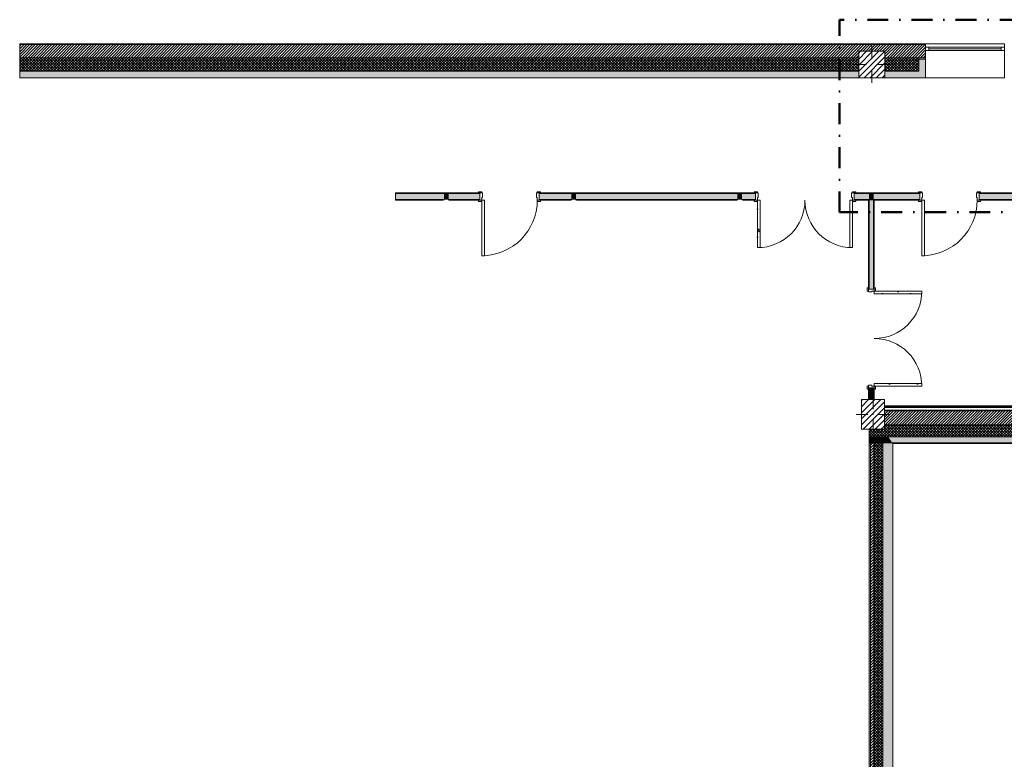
# Model space of a CAD drawing. Header units: millimetres. Extents: x -40968 to 11883, y -17757 to 4746.
# Tile 2 of 29: x -40968 to -25995, y -6505 to 4746. Entities that reach past the tile are written whole.
import ezdxf

# ---------------------------------------------------------------- set-up
doc = ezdxf.new("R2010")
doc.units = ezdxf.units.MM
doc.header["$MEASUREMENT"] = 0
doc.linetypes.add('Punto & Rayas', pattern=[670.277762, 317.5, -176.388889, 0, -176.388874])
doc.linetypes.add('Wipeout_Contour', pattern=[1000, 0, -1000])
for name, color, linetype, lineweight, true_color in [('01_2D_Ambit_Pluma_Nº__242', 7, 'Continuous', 50, 0xfb0013), ('12_FAÇ_Façana_Pluma_Nº__102', 7, 'Continuous', 5, 0xcccccc), ('12_FAÇ_Façana_Pluma_Nº__174', 7, 'Continuous', 13, 0xe4ad2c), ('12_FAÇ_Façana_Pluma_Nº__176', 7, 'Continuous', 15, 0x93a0c6), ('12_FAÇ_Façana_Pluma_Nº__43', 7, 'Continuous', 5, 0xa4a4a6), ('Puertas Archicad_Pluma_Nº__3', 7, 'Continuous', 5, 0xa4a4a4), ('Ventanas Archicad_Pluma_Nº__23', 7, 'Continuous', 5, 0xa4a4a6), ('Ventanas Archicad_Pluma_Nº__3', 7, 'Continuous', 5, 0xa4a4a4), ('Ventanas Archicad_Pluma_Nº__43', 7, 'Continuous', 5, 0xa4a4a6)]:
    doc.layers.add(name, color=color, linetype=linetype, lineweight=lineweight, true_color=true_color)
for name, color, linetype in [('10_ESTR_Pilars', 7, 'Continuous'), ('12_FAÇ_Façana', 7, 'Continuous'), ('Nuevo_08_E_Envans secs', 7, 'Continuous'), ('Puertas Archicad', 7, 'Continuous'), ('Ventanas Archicad', 7, 'Continuous')]:
    doc.layers.add(name, color=color, linetype=linetype)
for name, color, linetype, lineweight in [('10_ESTR_Pilars_Pluma_Nº__20', 1, 'Continuous', 5), ('10_ESTR_Pilars_Pluma_Nº__28', 7, 'Continuous', 20), ('10_ESTR_Pilars_Pluma_Nº__42', 8, 'Continuous', 25), ('12_FAÇ_Façana_Pluma_Nº__2', 8, 'Continuous', 5), ('12_FAÇ_Façana_Pluma_Nº__7', 7, 'Continuous', 5), ('Nuevo_08_E_Envans secs_Pluma_Nº__25', 5, 'Continuous', 5), ('Puertas Archicad_Pluma_Nº__1', 7, 'Continuous', 5), ('Puertas Archicad_Pluma_Nº__7', 7, 'Continuous', 5), ('Ventanas Archicad_Pluma_Nº__7', 7, 'Continuous', 5)]:
    doc.layers.add(name, color=color, linetype=linetype, lineweight=lineweight)
pattern_1 = [(45, (0, 0), (-21.213203, 21.213203), [])]
pattern_2 = [(45, (0, 0), (-21.213203, 21.213203), []), (135, (0, 0), (21.213203, 21.213203), [])]
pattern_3 = [(0, (0, 0), (0, 779.4), [48.75, -401.25]), (0, (225, 389.7), (0, 779.4), [48.75, -401.25]), (60, (0, 0), (-675, 389.7), [48.75, -401.25]), (60, (450, 0), (-675, 389.7), [48.75, -401.25]), (120, (48.75, 0), (675, 389.7), [48.75, -401.25]), (120, (498.75, 0), (675, 389.7), [48.75, -401.25]), (0, (0, 75), (0, 150), [0, -150, 0, -225]), (45, (75, 75), (-106.066, 106.066), [0, -112.5, 0, -187.5])]
pattern_4 = [(45, (0, 0), (-45.96194, 45.96194), [])]

# ---------------------------------------------------------------- blocks, each defined once
blk = doc.blocks.new('Ventana Vertical Multi-Faja 27_2')
at = {"layer": 'Ventanas Archicad_Pluma_Nº__23', "color": 253, "linetype": 'Continuous', "lineweight": 5, "true_color": 0xa4a4a6}
for p, q in [((-600, 0), (-550, 0)), ((-550, 0), (-550, -50)), ((550, -50), (550, 0)), ((550, 0), (600, 0)), ((-550, -50), (-600, -50)), ((600, -50), (550, -50))]:
    blk.add_line(p, q, dxfattribs=at)
at = {"layer": 'Ventanas Archicad_Pluma_Nº__3', "color": 253, "linetype": 'Continuous', "lineweight": 5, "true_color": 0xa4a4a4}
for p, q in [((-600, 50), (600, 50)), ((-550, 0), (550, 0)), ((-550, -25), (550, -25)), ((550, -50), (-550, -50)), ((-600, -465), (600, -465))]:
    blk.add_line(p, q, dxfattribs=at)
at = {"layer": 'Ventanas Archicad_Pluma_Nº__43', "color": 253, "linetype": 'Continuous', "lineweight": 5, "true_color": 0xa4a4a6}
for p, q in [((-600, -160), (-600, -185)), ((600, -160), (600, -185))]:
    blk.add_line(p, q, dxfattribs=at)
at = {"layer": 'Ventanas Archicad_Pluma_Nº__7', "color": 7, "linetype": 'Continuous', "lineweight": 5}
for p, q in [((-600, 50), (-600, 40)), ((-600, 40), (-600, 0)), ((-600, 0), (-600, -50)), ((-600, 0), (-600, -50)), ((600, 50), (600, 40)), ((600, 40), (600, 0)), ((600, 0), (600, -50)), ((600, 0), (600, -50)), ((-600, -50), (-600, -160)), ((600, -50), (600, -160)), ((-600, -185), (-600, -365)), ((-600, -185), (-600, -365)), ((600, -185), (600, -365)), ((600, -185), (600, -365)), ((-600, -365), (-600, -465)), ((-600, -365), (-600, -465)), ((600, -365), (600, -465)), ((600, -365), (600, -465))]:
    blk.add_line(p, q, dxfattribs=at)
blk = doc.blocks.new('Muro_3_3', base_point=(11883, 4378))
at = {"layer": '12_FAÇ_Façana', "linetype": 'Continuous', "lineweight": 0, "true_color": 0x000000}
h = blk.add_hatch(dxfattribs=at)
h.set_pattern_fill('Yeso_0003', color=18, style=0, pattern_type=2)
h.set_pattern_definition([(0, (0, 0), (0, 75), [0, -75])])
h.paths.add_polyline_path([(-27195, 4168), (-27295, 4168), (-27295, 4143), (-27195, 4143)])
at = {"layer": '12_FAÇ_Façana_Pluma_Nº__102', "linetype": 'Continuous', "lineweight": 0, "true_color": 0xe5e5e5}
for points in [[(-27295, 3963), (-27195, 3863), (-27195, 4143), (-27295, 4143)], [(-28210, 3963), (-40968, 3963), (-40968, 3863), (-28210, 3863)], [(-27810, 3863), (-27195, 3863), (-27295, 3963), (-27810, 3963)]]:
    blk.add_hatch(color=254, dxfattribs=at).paths.add_polyline_path(points)
at = {"layer": '12_FAÇ_Façana_Pluma_Nº__174', "linetype": 'Continuous', "lineweight": 13, "true_color": 0xe4ad2c}
h = blk.add_hatch(dxfattribs=at)
h.set_pattern_fill('SATE_Aislamiento_0003', color=42, style=0, pattern_type=2)
h.set_pattern_definition(pattern_2)
h.paths.add_polyline_path([(-40968, 3963), (-28210, 3963), (-28210, 4168), (-40968, 4168)])
h = blk.add_hatch(dxfattribs=at)
h.set_pattern_fill('SATE_Aislamiento_0003', color=42, style=0, pattern_type=2)
h.set_pattern_definition(pattern_2)
h.paths.add_polyline_path([(-27810, 4168), (-27810, 3963), (-27295, 3963), (-27295, 4143), (-27295, 4168)])
at = {"layer": '12_FAÇ_Façana_Pluma_Nº__176', "linetype": 'Continuous', "lineweight": 0, "true_color": 0x495063}
blk.add_hatch(color=251, dxfattribs=at).paths.add_polyline_path([(-40968, 4378), (-40968, 4368), (-27195, 4368), (-27195, 4378)])
at = {"layer": '12_FAÇ_Façana_Pluma_Nº__2', "linetype": 'Continuous', "lineweight": 5}
h = blk.add_hatch(dxfattribs=at)
h.set_pattern_fill('Ceramic_0003', color=8, style=0, pattern_type=2)
h.set_pattern_definition(pattern_1)
h.paths.add_polyline_path([(-40968, 4168), (-28210, 4168), (-28210, 4268), (-27810, 4268), (-27810, 4168), (-27195, 4168), (-27195, 4368), (-40968, 4368)])
at = {"layer": '12_FAÇ_Façana_Pluma_Nº__43', "color": 253, "linetype": 'Continuous', "lineweight": 5, "true_color": 0xa4a4a6}
for p, q in [((-27295, 4168), (-27195, 4168)), ((-27295, 4143), (-27295, 4168)), ((-27195, 4143), (-27295, 4143)), ((-27195, 4168), (-27195, 4143))]:
    blk.add_line(p, q, dxfattribs=at)
at = {"layer": '12_FAÇ_Façana_Pluma_Nº__7', "color": 7, "linetype": 'Continuous', "lineweight": 5}
for p, q in [((-27195, 4368), (-40968, 4368)), ((-27195, 4378), (-27195, 4368)), ((-27195, 4368), (-27195, 4328)), ((-27195, 4328), (-27195, 4278)), ((-27195, 4278), (-27195, 4168)), ((-28210, 4168), (-40968, 4168)), ((-27295, 4168), (-27810, 4168)), ((-27295, 3963), (-27295, 4143)), ((-27195, 4143), (-27195, 3963)), ((-27195, 4143), (-27195, 3963)), ((-40968, 3963), (-28210, 3963)), ((-27810, 3963), (-27295, 3963)), ((-27195, 3963), (-27195, 3863)), ((-27195, 3963), (-27195, 3863))]:
    blk.add_line(p, q, dxfattribs=at)
at = {"layer": '12_FAÇ_Façana_Pluma_Nº__7', "color": 7, "linetype": 'Continuous', "lineweight": 5, "flags": 128}
for points in [[(-27195, 4378), (-40968, 4378)], [(-40968, 4378), (-40968, 3863)], [(-40968, 3863), (-28210, 3863)], [(-27810, 3863), (-27195, 3863)]]:
    blk.add_lwpolyline(points, dxfattribs=at)
at = {"layer": 'Ventanas Archicad', "color": 253, "linetype": 'Continuous', "lineweight": 5, "true_color": 0xa4a4a6, "zscale": 1000}
blk.add_blockref('Ventana Vertical Multi-Faja 27_2', (-26595, 4328), dxfattribs=at)
blk = doc.blocks.new('Muro_4_3', base_point=(-28051, -1194))
at = {"layer": '12_FAÇ_Façana_Pluma_Nº__102', "linetype": 'Continuous', "lineweight": 0, "true_color": 0xe5e5e5}
for points in [[(-28051, -1599), (-28051, -1689), (-28031, -1689), (-28031, -1599)], [(-28031, -1599), (-28031, -1689), (-27981, -1689), (-27981, -1599)], [(-27981, -1599), (-27981, -1689), (-27841, -1689), (-27841, -1599)], [(-27841, -1599), (-27841, -1689), (-27698, -1689), (-27762, -1599)], [(-27698, -1689), (-25366, -1689), (-25366, -1599), (-27762, -1599)], [(-27691, -1699), (-25366, -1699), (-25366, -1689), (-27691, -1689)]]:
    blk.add_hatch(color=254, dxfattribs=at).paths.add_polyline_path(points)
at = {"layer": '12_FAÇ_Façana_Pluma_Nº__174', "linetype": 'Continuous', "lineweight": 13, "true_color": 0xe4ad2c}
h = blk.add_hatch(dxfattribs=at)
h.set_pattern_fill('SATE_Aislamiento_0003', color=42, style=0, pattern_type=2)
h.set_pattern_definition(pattern_2)
h.paths.add_polyline_path([(-28031, -1484), (-28051, -1484), (-28051, -1599), (-28031, -1599)])
h = blk.add_hatch(dxfattribs=at)
h.set_pattern_fill('SATE_Aislamiento_0003', color=42, style=0, pattern_type=2)
h.set_pattern_definition(pattern_2)
h.paths.add_polyline_path([(-27981, -1484), (-28031, -1484), (-28031, -1599), (-27981, -1599)])
h = blk.add_hatch(dxfattribs=at)
h.set_pattern_fill('SATE_Aislamiento_0003', color=42, style=0, pattern_type=2)
h.set_pattern_definition(pattern_2)
h.paths.add_polyline_path([(-27981, -1599), (-27841, -1599), (-27841, -1489), (-27844, -1484), (-27981, -1484)])
h = blk.add_hatch(dxfattribs=at)
h.set_pattern_fill('SATE_Aislamiento_0003', color=42, style=0, pattern_type=2)
h.set_pattern_definition(pattern_2)
h.paths.add_polyline_path([(-27815, -1484), (-27844, -1484), (-27762, -1599), (-25366, -1599), (-25366, -1419), (-27815, -1419)])
h = blk.add_hatch(dxfattribs=at)
h.set_pattern_fill('SATE_Aislamiento_0003', color=42, style=0, pattern_type=2)
h.set_pattern_definition(pattern_2)
h.paths.add_polyline_path([(-27762, -1599), (-27841, -1489), (-27841, -1599)])
at = {"layer": '12_FAÇ_Façana_Pluma_Nº__176', "linetype": 'Continuous', "lineweight": 0, "true_color": 0x495063}
blk.add_hatch(color=251, dxfattribs=at).paths.add_polyline_path([(-25366, -1194), (-27815, -1194), (-27815, -1204), (-25366, -1204)])
at = {"layer": '12_FAÇ_Façana_Pluma_Nº__2', "linetype": 'Continuous', "lineweight": 5}
h = blk.add_hatch(dxfattribs=at)
h.set_pattern_fill('Ceramic_0003', color=8, style=0, pattern_type=2)
h.set_pattern_definition(pattern_1)
h.paths.add_polyline_path([(-27815, -1419), (-25366, -1419), (-25366, -1204), (-27815, -1204)])
at = {"layer": '12_FAÇ_Façana_Pluma_Nº__7', "color": 7, "linetype": 'Continuous', "lineweight": 5}
for p, q in [((-25366, -1204), (-27815, -1204)), ((-27815, -1419), (-25366, -1419)), ((-28031, -1599), (-28051, -1599)), ((-27981, -1599), (-28031, -1599)), ((-27841, -1599), (-27981, -1599)), ((-27762, -1599), (-27841, -1599)), ((-27762, -1599), (-25366, -1599)), ((-28031, -1689), (-28051, -1689)), ((-27981, -1689), (-28031, -1689)), ((-27841, -1689), (-27981, -1689)), ((-27698, -1689), (-27841, -1689)), ((-27698, -1689), (-25366, -1689))]:
    blk.add_line(p, q, dxfattribs=at)
at = {"layer": '12_FAÇ_Façana_Pluma_Nº__7', "color": 7, "linetype": 'Continuous', "lineweight": 5, "flags": 128}
for points in [[(-25366, -1194), (-27815, -1194)], [(-25366, -1204), (-25366, -1194)], [(-25366, -1419), (-25366, -1204)], [(-28051, -1484), (-28051, -1599)], [(-25366, -1599), (-25366, -1419)], [(-28051, -1599), (-28051, -1689)], [(-25366, -1689), (-25366, -1599)], [(-27691, -1699), (-25366, -1699)], [(-25366, -1699), (-25366, -1689)]]:
    blk.add_lwpolyline(points, dxfattribs=at)
blk = doc.blocks.new('Muro_36_3', base_point=(-28051, -9965))
at = {"layer": '12_FAÇ_Façana_Pluma_Nº__102', "linetype": 'Continuous', "lineweight": 0, "true_color": 0xe5e5e5}
for points in [[(-27841, -1699), (-27691, -1699), (-27698, -1689), (-27841, -1689)], [(-27691, -1699), (-27841, -1699), (-27841, -6834), (-27818, -6834), (-27818, -7234), (-27841, -7234), (-27841, -9965), (-27691, -9965)], [(-27698, -1689), (-27691, -1699), (-27691, -1689)]]:
    blk.add_hatch(color=254, dxfattribs=at).paths.add_polyline_path(points)
at = {"layer": '12_FAÇ_Façana_Pluma_Nº__174', "linetype": 'Continuous', "lineweight": 13, "true_color": 0xe4ad2c}
h = blk.add_hatch(dxfattribs=at)
h.set_pattern_fill('SATE_Aislamiento_0003', color=42, style=0, pattern_type=2)
h.set_pattern_definition(pattern_2)
h.paths.add_polyline_path([(-27841, -1689), (-27981, -1689), (-27981, -6834), (-27841, -6834)])
h = blk.add_hatch(dxfattribs=at)
h.set_pattern_fill('SATE_Aislamiento_0003', color=42, style=0, pattern_type=2)
h.set_pattern_definition(pattern_2)
h.paths.add_polyline_path([(-27981, -7234), (-27981, -9965), (-27841, -9965), (-27841, -7234)])
at = {"layer": '12_FAÇ_Façana_Pluma_Nº__176', "linetype": 'Continuous', "lineweight": 0, "true_color": 0x495063}
for points in [[(-28031, -1689), (-28051, -1689), (-28051, -6834), (-28031, -6834)], [(-28051, -7234), (-28051, -9965), (-28031, -9965), (-28031, -7234)]]:
    blk.add_hatch(color=251, dxfattribs=at).paths.add_polyline_path(points)
at = {"layer": '12_FAÇ_Façana_Pluma_Nº__2', "linetype": 'Continuous', "lineweight": 5}
h = blk.add_hatch(dxfattribs=at)
h.set_pattern_fill('Ceramic_0003', color=8, style=0, pattern_type=2)
h.set_pattern_definition(pattern_1)
h.paths.add_polyline_path([(-27981, -1689), (-28031, -1689), (-28031, -6834), (-27981, -6834)])
h = blk.add_hatch(dxfattribs=at)
h.set_pattern_fill('Ceramic_0003', color=8, style=0, pattern_type=2)
h.set_pattern_definition(pattern_1)
h.paths.add_polyline_path([(-28031, -7234), (-28031, -9965), (-27981, -9965), (-27981, -7234)])
at = {"layer": '12_FAÇ_Façana_Pluma_Nº__7', "color": 7, "linetype": 'Continuous', "lineweight": 5}
for p, q in [((-28031, -1689), (-28051, -1689)), ((-28031, -1689), (-28031, -6834)), ((-27981, -1689), (-28031, -1689)), ((-27981, -1689), (-27981, -6834)), ((-27841, -1689), (-27981, -1689)), ((-27841, -1689), (-27841, -1699)), ((-27698, -1689), (-27841, -1689)), ((-27841, -1699), (-27841, -6834)), ((-28031, -7234), (-28031, -9965)), ((-27981, -7234), (-27981, -9965)), ((-27841, -7234), (-27841, -9965))]:
    blk.add_line(p, q, dxfattribs=at)
at = {"layer": '12_FAÇ_Façana_Pluma_Nº__7', "color": 7, "linetype": 'Continuous', "lineweight": 5, "flags": 128}
for points in [[(-28051, -1689), (-28051, -6834)], [(-27691, -9965), (-27691, -1699)], [(-28051, -7234), (-28051, -9965)], [(-27841, -9965), (-27871, -9965)], [(-27691, -9965), (-27721, -9965)]]:
    blk.add_lwpolyline(points, dxfattribs=at)
blk = doc.blocks.new('Puerta Doble 27')
at = {"layer": 'Puertas Archicad', "linetype": 'Continuous', "lineweight": 0, "true_color": 0xffffff}
h = blk.add_hatch(dxfattribs=at)
h.set_pattern_fill('Hormigón_en_Masa_0003', style=0, pattern_type=2)
h.set_pattern_definition(pattern_3)
h.paths.add_polyline_path([(-722, 722), (-722, 0), (-682, 0), (-682, 722)])
h = blk.add_hatch(dxfattribs=at)
h.set_pattern_fill('Hormigón_en_Masa_0003', style=0, pattern_type=2)
h.set_pattern_definition(pattern_3)
h.paths.add_polyline_path([(722, 722), (682, 722), (682, 0), (722, 0)])
h = blk.add_hatch(dxfattribs=at)
h.set_pattern_fill('Hormigón_en_Masa_0003', style=0, pattern_type=2)
h.set_pattern_definition(pattern_3)
h.paths.add_polyline_path([(-722, 0), (-722, 19), (-772, 19), (-772, 0)])
h = blk.add_hatch(dxfattribs=at)
h.set_pattern_fill('Hormigón_en_Masa_0003', style=0, pattern_type=2)
h.set_pattern_definition(pattern_3)
h.paths.add_polyline_path([(722, 19), (722, 0), (772, 0), (772, 19)])
h = blk.add_hatch(dxfattribs=at)
h.set_pattern_fill('Hormigón_en_Masa_0003', style=0, pattern_type=2)
h.set_pattern_definition(pattern_3)
h.paths.add_polyline_path([(-722, -109), (-722, -90), (-772, -90), (-772, -109)])
h = blk.add_hatch(dxfattribs=at)
h.set_pattern_fill('Hormigón_en_Masa_0003', style=0, pattern_type=2)
h.set_pattern_definition(pattern_3)
h.paths.add_polyline_path([(722, -90), (722, -109), (772, -109), (772, -90)])
at = {"layer": 'Puertas Archicad_Pluma_Nº__1', "color": 7, "linetype": 'Continuous', "lineweight": 5}
for p, q in [((-722, 722), (-722, 0)), ((-682, 722), (-722, 722)), ((-682, 0), (-682, 722)), ((682, 0), (682, 722)), ((682, 722), (722, 722)), ((722, 722), (722, 0)), ((-722, 0), (-750, 0)), ((-750, 0), (-750, -90)), ((-722, -40), (-722, 0)), ((-722, 0), (-682, 0)), ((722, 0), (682, 0)), ((750, 0), (722, 0)), ((722, 0), (722, -40)), ((750, -90), (750, 0)), ((-750, -90), (-710, -90)), ((-710, -40), (-722, -40)), ((-710, -90), (-710, -40)), ((722, -40), (710, -40)), ((710, -40), (710, -90)), ((710, -90), (750, -90))]:
    blk.add_line(p, q, dxfattribs=at)
at = {"layer": 'Puertas Archicad_Pluma_Nº__3', "color": 253, "linetype": 'Continuous', "lineweight": 5, "true_color": 0xa4a4a4}
for p, q in [((-772, 0), (-772, 19)), ((-772, 19), (-722, 19)), ((-722, 0), (-772, 0)), ((-722, 19), (-722, 0)), ((722, 19), (772, 19)), ((722, 0), (722, 19)), ((772, 0), (722, 0)), ((772, 19), (772, 0)), ((-772, -109), (-772, -90)), ((-772, -90), (-722, -90)), ((-722, -109), (-772, -109)), ((-722, -90), (-722, -109)), ((722, -90), (772, -90)), ((722, -109), (722, -90)), ((772, -109), (722, -109)), ((772, -90), (772, -109))]:
    blk.add_line(p, q, dxfattribs=at)
for centre, start, end in [((-722, 0), 0, 90), ((722, 0), 90, 180)]:
    blk.add_arc(centre, 722, start, end, dxfattribs=at)
at = {"layer": 'Puertas Archicad_Pluma_Nº__7', "color": 7, "linetype": 'Continuous', "lineweight": 5}
for p, q in [((-750, 0), (-772, 0)), ((-750, 0), (-772, 0)), ((-750, 0), (-750, -10)), ((-750, 0), (-750, -10)), ((750, 0), (750, -10)), ((750, 0), (750, -10)), ((750, 0), (772, 0)), ((750, 0), (772, 0)), ((-750, -90), (-772, -90)), ((-750, -90), (-772, -90)), ((-750, -10), (-750, -80)), ((-750, -10), (-750, -80)), ((-750, -80), (-750, -90)), ((-750, -80), (-750, -90)), ((750, -10), (750, -80)), ((750, -10), (750, -80)), ((750, -80), (750, -90)), ((750, -80), (750, -90)), ((750, -90), (772, -90)), ((750, -90), (772, -90))]:
    blk.add_line(p, q, dxfattribs=at)
blk = doc.blocks.new('Muro_61_3', base_point=(-27972, -1194))
at = {"layer": '12_FAÇ_Façana_Pluma_Nº__102', "linetype": 'Continuous', "lineweight": 0, "true_color": 0xe5e5e5}
for points in [[(-28052, 2000), (-27982, 2000), (-27982, 2010), (-28052, 2010)], [(-28052, 2000), (-28052, 645), (-27982, 645), (-27982, 2000)], [(-27982, -855), (-28052, -855), (-28052, -1033), (-27982, -1033)]]:
    blk.add_hatch(color=254, dxfattribs=at).paths.add_polyline_path(points)
at = {"layer": '12_FAÇ_Façana_Pluma_Nº__176', "linetype": 'Continuous', "lineweight": 0, "true_color": 0x495063}
for points in [[(-28052, 2000), (-28062, 2000), (-28062, 645), (-28052, 645)], [(-27982, 645), (-27972, 645), (-27972, 2000), (-27982, 2000)], [(-28062, -1033), (-28052, -1033), (-28052, -855), (-28062, -855)], [(-27982, -855), (-27982, -1033), (-27972, -1033), (-27972, -855)]]:
    blk.add_hatch(color=251, dxfattribs=at).paths.add_polyline_path(points)
at = {"layer": '12_FAÇ_Façana_Pluma_Nº__7', "color": 7, "linetype": 'Continuous', "lineweight": 5}
for p, q in [((-28052, 2010), (-28052, 2000)), ((-28052, 2000), (-28052, 645)), ((-27982, 2000), (-27982, 2010)), ((-27982, 645), (-27982, 2000)), ((-28062, 645), (-28062, 667)), ((-28052, 645), (-28062, 645)), ((-27982, 645), (-28052, 645)), ((-27972, 645), (-27982, 645)), ((-27972, 645), (-27972, 667)), ((-28062, -855), (-28062, -877)), ((-28052, -855), (-28062, -855)), ((-28052, -855), (-28052, -1033)), ((-27982, -855), (-28052, -855)), ((-27982, -1033), (-27982, -855)), ((-27972, -855), (-27982, -855)), ((-27972, -855), (-27972, -877))]:
    blk.add_line(p, q, dxfattribs=at)
at = {"layer": '12_FAÇ_Façana_Pluma_Nº__7', "color": 7, "linetype": 'Continuous', "lineweight": 5, "flags": 128}
for points in [[(-28062, 2000), (-28062, 645)], [(-27972, 645), (-27972, 2000)], [(-28062, -855), (-28062, -1033)], [(-27972, -1033), (-27972, -855)]]:
    blk.add_lwpolyline(points, dxfattribs=at)
at = {"layer": 'Puertas Archicad', "color": 253, "linetype": 'Continuous', "lineweight": 5, "true_color": 0xa4a4a6, "xscale": -1, "zscale": 1000, "rotation": 270.0000000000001}
blk.add_blockref('Puerta Doble 27', (-27972, -105), dxfattribs=at)
blk = doc.blocks.new('Puerta 27_5')
at = {"layer": 'Puertas Archicad_Pluma_Nº__1', "color": 7, "linetype": 'Continuous', "lineweight": 5}
for p, q in [((382, 0), (382, 844)), ((382, 844), (422, 844)), ((422, 844), (422, 0)), ((-472, 0), (-472, 19)), ((-472, 19), (-422, 19)), ((-422, 0), (-472, 0)), ((-422, 0), (-450, 0)), ((-450, 0), (-450, -110)), ((-422, 19), (-422, 0)), ((-422, -40), (-422, 0)), ((422, 0), (382, 0)), ((422, 19), (472, 19)), ((422, 0), (422, 19)), ((472, 0), (422, 0)), ((450, 0), (422, 0)), ((422, 0), (422, -40)), ((450, -110), (450, 0)), ((472, 19), (472, 0)), ((-472, -129), (-472, -110)), ((-472, -110), (-422, -110)), ((-422, -129), (-472, -129)), ((-450, -110), (-410, -110)), ((-410, -40), (-422, -40)), ((-422, -110), (-422, -129)), ((-410, -110), (-410, -40)), ((422, -40), (410, -40)), ((410, -40), (410, -110)), ((410, -110), (450, -110)), ((422, -110), (472, -110)), ((422, -129), (422, -110)), ((472, -129), (422, -129)), ((472, -110), (472, -129))]:
    blk.add_line(p, q, dxfattribs=at)
at = {"layer": 'Puertas Archicad_Pluma_Nº__3', "color": 253, "linetype": 'Continuous', "lineweight": 5, "true_color": 0xa4a4a4}
blk.add_arc((422, 0), 844, 90, 180, dxfattribs=at)
at = {"layer": 'Puertas Archicad_Pluma_Nº__7', "color": 7, "linetype": 'Continuous', "lineweight": 5}
for p, q in [((-450, 0), (-472, 0)), ((-450, 0), (-472, 0)), ((-450, 0), (-450, -10)), ((-450, 0), (-450, -10)), ((450, 0), (450, -10)), ((450, 0), (450, -10)), ((450, 0), (472, 0)), ((450, 0), (472, 0)), ((-450, -110), (-472, -110)), ((-450, -110), (-472, -110)), ((-450, -10), (-450, -100)), ((-450, -10), (-450, -100)), ((-450, -100), (-450, -110)), ((-450, -100), (-450, -110)), ((450, -10), (450, -100)), ((450, -10), (450, -100)), ((450, -100), (450, -110)), ((450, -100), (450, -110)), ((450, -110), (472, -110)), ((450, -110), (472, -110))]:
    blk.add_line(p, q, dxfattribs=at)
blk = doc.blocks.new('Puerta 27_6')
at = {"layer": 'Puertas Archicad_Pluma_Nº__1', "color": 7, "linetype": 'Continuous', "lineweight": 5}
for p, q in [((382, 0), (382, 844)), ((382, 844), (422, 844)), ((422, 844), (422, 0)), ((-472, 0), (-472, 19)), ((-472, 19), (-422, 19)), ((-422, 0), (-472, 0)), ((-422, 0), (-450, 0)), ((-450, 0), (-450, -110)), ((-422, 19), (-422, 0)), ((-422, -40), (-422, 0)), ((422, 0), (382, 0)), ((422, 19), (472, 19)), ((422, 0), (422, 19)), ((472, 0), (422, 0)), ((450, 0), (422, 0)), ((422, 0), (422, -40)), ((450, -110), (450, 0)), ((472, 19), (472, 0)), ((-472, -129), (-472, -110)), ((-472, -110), (-422, -110)), ((-422, -129), (-472, -129)), ((-450, -110), (-410, -110)), ((-410, -40), (-422, -40)), ((-422, -110), (-422, -129)), ((-410, -110), (-410, -40)), ((422, -40), (410, -40)), ((410, -40), (410, -110)), ((410, -110), (450, -110)), ((422, -110), (472, -110)), ((422, -129), (422, -110)), ((472, -129), (422, -129)), ((472, -110), (472, -129))]:
    blk.add_line(p, q, dxfattribs=at)
at = {"layer": 'Puertas Archicad_Pluma_Nº__3', "color": 253, "linetype": 'Continuous', "lineweight": 5, "true_color": 0xa4a4a4}
blk.add_arc((422, 0), 844, 90, 180, dxfattribs=at)
at = {"layer": 'Puertas Archicad_Pluma_Nº__7', "color": 7, "linetype": 'Continuous', "lineweight": 5}
for p, q in [((-450, 0), (-472, 0)), ((-450, 0), (-472, 0)), ((-450, 0), (-450, -10)), ((-450, 0), (-450, -10)), ((450, 0), (450, -10)), ((450, 0), (450, -10)), ((450, 0), (472, 0)), ((450, 0), (472, 0)), ((-450, -110), (-472, -110)), ((-450, -110), (-472, -110)), ((-450, -10), (-450, -100)), ((-450, -10), (-450, -100)), ((-450, -100), (-450, -110)), ((-450, -100), (-450, -110)), ((450, -10), (450, -100)), ((450, -10), (450, -100)), ((450, -100), (450, -110)), ((450, -100), (450, -110)), ((450, -110), (472, -110)), ((450, -110), (472, -110))]:
    blk.add_line(p, q, dxfattribs=at)
blk = doc.blocks.new('Puerta Doble 27_3')
at = {"layer": 'Puertas Archicad', "linetype": 'Continuous', "lineweight": 0, "true_color": 0xffffff}
h = blk.add_hatch(dxfattribs=at)
h.set_pattern_fill('Hormigón_en_Masa_0003', style=0, pattern_type=2)
h.set_pattern_definition(pattern_3)
h.paths.add_polyline_path([(-722, 722), (-722, 0), (-682, 0), (-682, 722)])
h = blk.add_hatch(dxfattribs=at)
h.set_pattern_fill('Hormigón_en_Masa_0003', style=0, pattern_type=2)
h.set_pattern_definition(pattern_3)
h.paths.add_polyline_path([(722, 722), (682, 722), (682, 0), (722, 0)])
h = blk.add_hatch(dxfattribs=at)
h.set_pattern_fill('Hormigón_en_Masa_0003', style=0, pattern_type=2)
h.set_pattern_definition(pattern_3)
h.paths.add_polyline_path([(-722, 0), (-722, 19), (-772, 19), (-772, 0)])
h = blk.add_hatch(dxfattribs=at)
h.set_pattern_fill('Hormigón_en_Masa_0003', style=0, pattern_type=2)
h.set_pattern_definition(pattern_3)
h.paths.add_polyline_path([(722, 19), (722, 0), (772, 0), (772, 19)])
h = blk.add_hatch(dxfattribs=at)
h.set_pattern_fill('Hormigón_en_Masa_0003', style=0, pattern_type=2)
h.set_pattern_definition(pattern_3)
h.paths.add_polyline_path([(-722, -129), (-722, -110), (-772, -110), (-772, -129)])
h = blk.add_hatch(dxfattribs=at)
h.set_pattern_fill('Hormigón_en_Masa_0003', style=0, pattern_type=2)
h.set_pattern_definition(pattern_3)
h.paths.add_polyline_path([(722, -110), (722, -129), (772, -129), (772, -110)])
at = {"layer": 'Puertas Archicad_Pluma_Nº__1', "color": 7, "linetype": 'Continuous', "lineweight": 5}
for p, q in [((-722, 722), (-722, 0)), ((-682, 722), (-722, 722)), ((-682, 0), (-682, 722)), ((682, 0), (682, 722)), ((682, 722), (722, 722)), ((722, 722), (722, 0)), ((-722, 0), (-750, 0)), ((-750, 0), (-750, -110)), ((-722, -40), (-722, 0)), ((-722, 0), (-682, 0)), ((722, 0), (682, 0)), ((750, 0), (722, 0)), ((722, 0), (722, -40)), ((750, -110), (750, 0)), ((-750, -110), (-710, -110)), ((-710, -40), (-722, -40)), ((-710, -110), (-710, -40)), ((722, -40), (710, -40)), ((710, -40), (710, -110)), ((710, -110), (750, -110))]:
    blk.add_line(p, q, dxfattribs=at)
at = {"layer": 'Puertas Archicad_Pluma_Nº__3', "color": 253, "linetype": 'Continuous', "lineweight": 5, "true_color": 0xa4a4a4}
for p, q in [((-772, 0), (-772, 19)), ((-772, 19), (-722, 19)), ((-722, 0), (-772, 0)), ((-722, 19), (-722, 0)), ((722, 19), (772, 19)), ((722, 0), (722, 19)), ((772, 0), (722, 0)), ((772, 19), (772, 0)), ((-772, -129), (-772, -110)), ((-772, -110), (-722, -110)), ((-722, -129), (-772, -129)), ((-722, -110), (-722, -129)), ((722, -110), (772, -110)), ((722, -129), (722, -110)), ((772, -129), (722, -129)), ((772, -110), (772, -129))]:
    blk.add_line(p, q, dxfattribs=at)
for centre, start, end in [((-722, 0), 0, 90), ((722, 0), 90, 180)]:
    blk.add_arc(centre, 722, start, end, dxfattribs=at)
at = {"layer": 'Puertas Archicad_Pluma_Nº__7', "color": 7, "linetype": 'Continuous', "lineweight": 5}
for p, q in [((-750, 0), (-772, 0)), ((-750, 0), (-772, 0)), ((-750, 0), (-750, -10)), ((-750, 0), (-750, -10)), ((750, 0), (750, -10)), ((750, 0), (750, -10)), ((750, 0), (772, 0)), ((750, 0), (772, 0)), ((-750, -110), (-772, -110)), ((-750, -110), (-772, -110)), ((-750, -10), (-750, -100)), ((-750, -10), (-750, -100)), ((-750, -100), (-750, -110)), ((-750, -100), (-750, -110)), ((750, -10), (750, -100)), ((750, -10), (750, -100)), ((750, -100), (750, -110)), ((750, -100), (750, -110)), ((750, -110), (772, -110)), ((750, -110), (772, -110))]:
    blk.add_line(p, q, dxfattribs=at)
blk = doc.blocks.new('Muro_72_3', base_point=(-23028, 2000))
at = {"layer": '12_FAÇ_Façana_Pluma_Nº__102', "linetype": 'Continuous', "lineweight": 0, "true_color": 0xe5e5e5}
for points in [[(-34516, 2100), (-35251, 2100), (-35251, 2010), (-34516, 2010)], [(-34516, 2010), (-34446, 2010), (-34446, 2100), (-34516, 2100)], [(-34446, 2010), (-33969, 2010), (-33969, 2100), (-34446, 2100)], [(-33069, 2010), (-32579, 2010), (-32579, 2100), (-33069, 2100)], [(-32579, 2010), (-32509, 2010), (-32509, 2100), (-32579, 2100)], [(-32509, 2010), (-30053, 2010), (-30053, 2100), (-32509, 2100)], [(-30053, 2010), (-29983, 2010), (-29983, 2100), (-30053, 2100)], [(-29983, 2010), (-29777, 2010), (-29777, 2100), (-29983, 2100)], [(-28277, 2010), (-28052, 2010), (-28052, 2100), (-28277, 2100)], [(-28052, 2010), (-27982, 2010), (-27982, 2100), (-28052, 2100)], [(-27982, 2010), (-27279, 2010), (-27279, 2100), (-27982, 2100)], [(-26379, 2010), (-23110, 2010), (-23108, 2012), (-23108, 2100), (-26379, 2100)], [(-23108, 2012), (-23038, 2097), (-23038, 2100), (-23108, 2100)], [(-23038, 2010), (-23038, 2097), (-23108, 2012), (-23108, 2010)], [(-23108, 2010), (-23108, 2012), (-23110, 2010)]]:
    blk.add_hatch(color=254, dxfattribs=at).paths.add_polyline_path(points)
at = {"layer": '12_FAÇ_Façana_Pluma_Nº__176', "linetype": 'Continuous', "lineweight": 0, "true_color": 0x495063}
for points in [[(-35251, 2100), (-33969, 2100), (-33969, 2110), (-35251, 2110)], [(-33069, 2100), (-29777, 2100), (-29777, 2110), (-33069, 2110)], [(-28277, 2110), (-28277, 2100), (-27279, 2100), (-27279, 2110)], [(-26379, 2110), (-26379, 2100), (-23038, 2100), (-23038, 2110)], [(-34526, 2010), (-35251, 2010), (-35251, 2000), (-34526, 2000)], [(-34526, 2000), (-34516, 2000), (-34516, 2010), (-34526, 2010)], [(-34446, 2000), (-34436, 2000), (-34436, 2010), (-34446, 2010)], [(-33969, 2010), (-34436, 2010), (-34436, 2000), (-33969, 2000)], [(-32589, 2010), (-33069, 2010), (-33069, 2000), (-32589, 2000)], [(-32589, 2000), (-32579, 2000), (-32579, 2010), (-32589, 2010)], [(-32509, 2000), (-32499, 2000), (-32499, 2010), (-32509, 2010)], [(-32499, 2000), (-30063, 2000), (-30063, 2010), (-32499, 2010)], [(-30063, 2000), (-30053, 2000), (-30053, 2010), (-30063, 2010)], [(-29983, 2000), (-29973, 2000), (-29973, 2010), (-29983, 2010)], [(-29777, 2010), (-29973, 2010), (-29973, 2000), (-29777, 2000)], [(-28062, 2010), (-28277, 2010), (-28277, 2000), (-28062, 2000)], [(-28062, 2000), (-28052, 2000), (-28052, 2010), (-28062, 2010)], [(-27982, 2000), (-27972, 2000), (-27972, 2010), (-27982, 2010)], [(-27279, 2010), (-27972, 2010), (-27972, 2000), (-27279, 2000)], [(-23118, 2010), (-26379, 2010), (-26379, 2000), (-23118, 2000)]]:
    blk.add_hatch(color=251, dxfattribs=at).paths.add_polyline_path(points)
at = {"layer": '12_FAÇ_Façana_Pluma_Nº__7', "color": 7, "linetype": 'Continuous', "lineweight": 5}
for p, q in [((-34516, 2100), (-35251, 2100)), ((-34446, 2100), (-34516, 2100)), ((-33969, 2100), (-34446, 2100)), ((-33969, 2110), (-33991, 2110)), ((-33969, 2100), (-33969, 2110)), ((-33969, 2010), (-33969, 2100)), ((-33069, 2110), (-33047, 2110)), ((-33069, 2100), (-33069, 2110)), ((-32579, 2100), (-33069, 2100)), ((-33069, 2010), (-33069, 2100)), ((-32509, 2100), (-32579, 2100)), ((-30053, 2100), (-32509, 2100)), ((-29983, 2100), (-30053, 2100)), ((-29777, 2100), (-29983, 2100)), ((-29777, 2110), (-29799, 2110)), ((-29777, 2100), (-29777, 2110)), ((-29777, 2010), (-29777, 2100)), ((-28277, 2110), (-28255, 2110)), ((-28277, 2100), (-28277, 2110)), ((-28052, 2100), (-28277, 2100)), ((-28277, 2010), (-28277, 2100)), ((-27982, 2100), (-28052, 2100)), ((-27279, 2100), (-27982, 2100)), ((-27279, 2110), (-27301, 2110)), ((-27279, 2100), (-27279, 2110)), ((-27279, 2010), (-27279, 2100)), ((-26379, 2110), (-26357, 2110)), ((-26379, 2100), (-26379, 2110)), ((-23108, 2100), (-26379, 2100)), ((-26379, 2010), (-26379, 2100)), ((-23038, 2100), (-23108, 2100)), ((-23038, 2100), (-23038, 2097)), ((-23038, 2010), (-23038, 2097)), ((-35251, 2010), (-34516, 2010)), ((-34516, 2010), (-34516, 2000)), ((-34446, 2000), (-34446, 2010)), ((-34446, 2010), (-33969, 2010)), ((-33969, 2000), (-33991, 2000)), ((-33969, 2000), (-33969, 2010)), ((-33069, 2010), (-32579, 2010)), ((-33069, 2000), (-33069, 2010)), ((-33069, 2000), (-33047, 2000)), ((-32579, 2010), (-32579, 2000)), ((-32509, 2000), (-32509, 2010)), ((-32509, 2010), (-30053, 2010)), ((-30053, 2010), (-30053, 2000)), ((-29983, 2000), (-29983, 2010)), ((-29983, 2010), (-29777, 2010)), ((-29777, 2000), (-29799, 2000)), ((-29777, 2000), (-29777, 2010)), ((-28277, 2010), (-28052, 2010)), ((-28277, 2000), (-28277, 2010)), ((-28277, 2000), (-28255, 2000)), ((-28052, 2010), (-28052, 2000)), ((-27982, 2000), (-27982, 2010)), ((-27982, 2010), (-27279, 2010)), ((-27279, 2000), (-27301, 2000)), ((-27279, 2000), (-27279, 2010)), ((-26379, 2010), (-23118, 2010)), ((-26379, 2000), (-26379, 2010)), ((-26379, 2000), (-26357, 2000)), ((-23110, 2010), (-23118, 2010)), ((-23108, 2010), (-23110, 2010))]:
    blk.add_line(p, q, dxfattribs=at)
at = {"layer": '12_FAÇ_Façana_Pluma_Nº__7', "color": 7, "linetype": 'Continuous', "lineweight": 5, "flags": 128}
for points in [[(-33969, 2110), (-35251, 2110)], [(-35251, 2110), (-35251, 2100)], [(-35251, 2100), (-35251, 2010)], [(-29777, 2110), (-33069, 2110)], [(-27279, 2110), (-28277, 2110)], [(-23038, 2110), (-26379, 2110)], [(-35251, 2010), (-35251, 2000)], [(-35251, 2000), (-34526, 2000)], [(-34436, 2000), (-33969, 2000)], [(-33069, 2000), (-32589, 2000)], [(-32499, 2000), (-30063, 2000)], [(-29973, 2000), (-29777, 2000)], [(-28277, 2000), (-28062, 2000)], [(-27972, 2000), (-27279, 2000)], [(-26379, 2000), (-23118, 2000)]]:
    blk.add_lwpolyline(points, dxfattribs=at)
at = {"layer": 'Puertas Archicad', "color": 253, "linetype": 'Continuous', "lineweight": 5, "true_color": 0xa4a4a6, "zscale": 1000, "rotation": 180}
for name, p in [('Puerta 27_6', (-33519, 2000)), ('Puerta Doble 27_3', (-29027, 2000)), ('Puerta 27_5', (-26829, 2000))]:
    blk.add_blockref(name, p, dxfattribs=at)
blk = doc.blocks.new('Muro_149_3', base_point=(-27905, -1129))
at = {"layer": 'Nuevo_08_E_Envans secs_Pluma_Nº__25', "color": 5, "linetype": 'Continuous', "lineweight": 5}
for p, q in [((-25366, -1135), (-27815, -1135)), ((-25366, -1141), (-27815, -1141)), ((-25366, -1154), (-27815, -1154))]:
    blk.add_line(p, q, dxfattribs=at)
at = {"layer": 'Nuevo_08_E_Envans secs_Pluma_Nº__25', "color": 5, "linetype": 'Continuous', "lineweight": 5, "flags": 128}
for points in [[(-25366, -1129), (-27815, -1129)], [(-27815, -1194), (-25366, -1194)], [(-25366, -1129), (-25366, -1135)], [(-25366, -1135), (-25366, -1141)], [(-25366, -1141), (-25366, -1154)], [(-25366, -1154), (-25366, -1194)]]:
    blk.add_lwpolyline(points, dxfattribs=at)
blk = doc.blocks.new('Pilar_37_3', base_point=(-28010, 4066))
at = {"color": 254, "linetype": 'Wipeout_Contour', "lineweight": 0, "ltscale": 113216.11852}
blk.add_wipeout([(-28210, 3863), (-27810, 3863), (-27810, 4268), (-28210, 4268)], dxfattribs=at).dxf.layer = '10_ESTR_Pilars'
at = {"layer": '10_ESTR_Pilars_Pluma_Nº__42', "linetype": 'Continuous', "lineweight": 25}
h = blk.add_hatch(dxfattribs=at)
h.set_pattern_fill('00_GCT_trama_45º_e1_400__07', color=8, style=0, pattern_type=2)
h.set_pattern_definition(pattern_4)
h.paths.add_polyline_path([(-28210, 3863), (-27810, 3863), (-27810, 4268), (-28210, 4268)])
at = {"layer": '10_ESTR_Pilars_Pluma_Nº__20', "color": 1, "linetype": 'Continuous', "lineweight": 5}
for p, q in [((-28010, 4146), (-28010, 4348)), ((-28090, 4066), (-28290, 4066)), ((-27930, 4066), (-27730, 4066)), ((-28010, 3986), (-28010, 3783))]:
    blk.add_line(p, q, dxfattribs=at)
blk.add_point((-28010, 4066), dxfattribs=at)
at = {"layer": '10_ESTR_Pilars_Pluma_Nº__28', "color": 7, "linetype": 'Continuous', "lineweight": 20, "flags": 128}
blk.add_lwpolyline([(-28210, 3863), (-27810, 3863), (-27810, 4268), (-28210, 4268)], close=True, dxfattribs=at)
blk = doc.blocks.new('Pilar_38_3', base_point=(-27991, -1259))
at = {"color": 254, "linetype": 'Wipeout_Contour', "lineweight": 0, "ltscale": 112082.355411}
blk.add_wipeout([(-28168, -1484), (-27815, -1484), (-27815, -1033), (-28168, -1033)], dxfattribs=at).dxf.layer = '10_ESTR_Pilars'
at = {"layer": '10_ESTR_Pilars_Pluma_Nº__42', "linetype": 'Continuous', "lineweight": 25}
h = blk.add_hatch(dxfattribs=at)
h.set_pattern_fill('00_GCT_trama_45º_e1_400__07', color=8, style=0, pattern_type=2)
h.set_pattern_definition(pattern_4)
h.paths.add_polyline_path([(-28168, -1484), (-27815, -1484), (-27815, -1033), (-28168, -1033)])
at = {"layer": '10_ESTR_Pilars_Pluma_Nº__20', "color": 1, "linetype": 'Continuous', "lineweight": 5}
for p, q in [((-27991, -1179), (-27991, -953)), ((-28071, -1259), (-28248, -1259)), ((-27991, -1339), (-27991, -1564)), ((-27911, -1259), (-27735, -1259))]:
    blk.add_line(p, q, dxfattribs=at)
blk.add_point((-27991, -1259), dxfattribs=at)
at = {"layer": '10_ESTR_Pilars_Pluma_Nº__28', "color": 7, "linetype": 'Continuous', "lineweight": 20, "flags": 128}
blk.add_lwpolyline([(-28168, -1484), (-27815, -1484), (-27815, -1033), (-28168, -1033)], close=True, dxfattribs=at)
blk = doc.blocks.new('Pilar_44_3', base_point=(-28010, 4066))
at = {"color": 254, "linetype": 'Wipeout_Contour', "lineweight": 0, "ltscale": 113216.11852}
blk.add_wipeout([(-28210, 3863), (-27810, 3863), (-27810, 4268), (-28210, 4268)], dxfattribs=at).dxf.layer = '10_ESTR_Pilars'
at = {"layer": '10_ESTR_Pilars_Pluma_Nº__42', "linetype": 'Continuous', "lineweight": 25}
h = blk.add_hatch(dxfattribs=at)
h.set_pattern_fill('00_GCT_trama_45º_e1_400__07', color=8, style=0, pattern_type=2)
h.set_pattern_definition(pattern_4)
h.paths.add_polyline_path([(-28210, 3863), (-27810, 3863), (-27810, 4268), (-28210, 4268)])
at = {"layer": '10_ESTR_Pilars_Pluma_Nº__20', "color": 1, "linetype": 'Continuous', "lineweight": 5}
for p, q in [((-28010, 4146), (-28010, 4348)), ((-28090, 4066), (-28290, 4066)), ((-27930, 4066), (-27730, 4066)), ((-28010, 3986), (-28010, 3783))]:
    blk.add_line(p, q, dxfattribs=at)
blk.add_point((-28010, 4066), dxfattribs=at)
at = {"layer": '10_ESTR_Pilars_Pluma_Nº__28', "color": 7, "linetype": 'Continuous', "lineweight": 20, "flags": 128}
blk.add_lwpolyline([(-28210, 3863), (-27810, 3863), (-27810, 4268), (-28210, 4268)], close=True, dxfattribs=at)

msp = doc.modelspace()

# ---------------------------------------------------------------- linework, layer by layer
at = {"layer": '01_2D_Ambit_Pluma_Nº__242', "color": 1, "linetype": 'Punto & Rayas', "lineweight": 50, "true_color": 0xfb0013, "flags": 128}
msp.add_lwpolyline([(-28500, 1817), (-28500, 4746), (7880, 4746), (7880, -1397), (6474, -1397), (6474, -11393), (6916, -11393), (6916, -17757), (-3932, -17757), (-3932, -11835), (-2448, -11835), (-2448, -2250), (-23311, -2250), (-23311, 1817)], close=True, dxfattribs=at)

# ---------------------------------------------------------------- block references
at = {"layer": '12_FAÇ_Façana', "color": 7, "lineweight": 20}
for name, p in [('Muro_3_3', (11883, 4378)), ('Muro_72_3', (-23028, 2000)), ('Muro_61_3', (-27972, -1194)), ('Muro_4_3', (-28051, -1194)), ('Muro_36_3', (-28051, -9965))]:
    msp.add_blockref(name, p, dxfattribs=at)
at = {"layer": 'Nuevo_08_E_Envans secs', "color": 5, "lineweight": 5}
msp.add_blockref('Muro_149_3', (-27905, -1129), dxfattribs=at)

# ---------------------------------------------------------------- next in the draw order: block references
at = {"layer": '10_ESTR_Pilars', "color": 7, "lineweight": 20}
for name, p in [('Pilar_37_3', (-28010, 4066)), ('Pilar_38_3', (-27991, -1259))]:
    msp.add_blockref(name, p, dxfattribs=at)

# ---------------------------------------------------------------- next in the draw order: block references
msp.add_blockref('Pilar_44_3', (-28010, 4066), dxfattribs=at)

doc.saveas('drawing.dxf')
